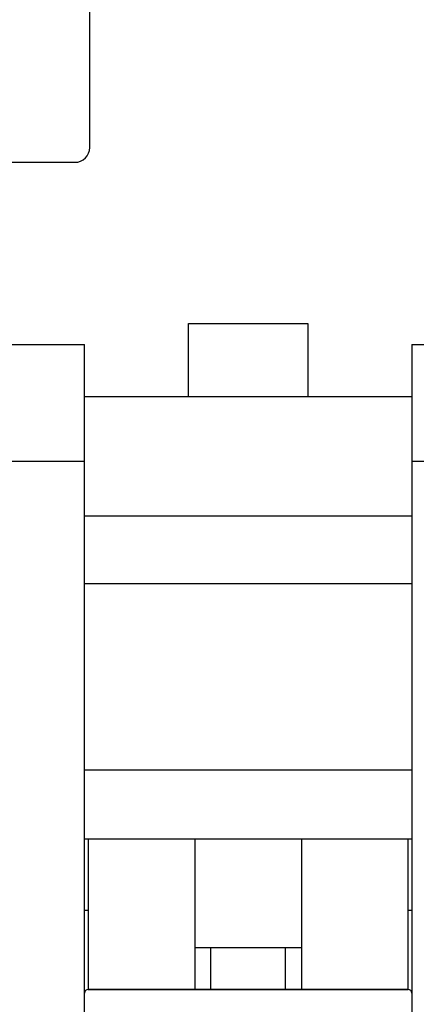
# Model space of a CAD drawing. Header units: millimetres. Extents: x 7592 to 10531, y 3981 to 6059.
# Tile 115 of 130: x 9469 to 9523, y 5505 to 5637. Entities that reach past the tile are written whole.
import ezdxf

# ---------------------------------------------------------------- set-up
doc = ezdxf.new("R2010")
doc.units = ezdxf.units.MM

msp = doc.modelspace()

# ---------------------------------------------------------------- linework, layer by layer
at = {"linetype": 'Continuous'}
for p, q in [((9478.666, 5619.746), (9478.666, 5659.496)), ((9457.056, 5617.746), (9476.666, 5617.746)), ((9491.966, 5586.246), (9491.966, 5596.096)), ((9491.966, 5596.096), (9507.966, 5596.096)), ((9507.966, 5596.096), (9507.966, 5586.246)), ((9467.966, 5593.246), (9477.966, 5593.246)), ((9477.966, 5577.592), (9477.966, 5593.246)), ((9521.966, 5593.246), (9521.966, 5577.592)), ((9521.966, 5593.246), (9531.966, 5593.246)), ((9521.966, 5586.246), (9477.966, 5586.246)), ((9467.966, 5577.592), (9477.966, 5577.592)), ((9477.966, 5475.9), (9477.966, 5577.592)), ((9521.966, 5577.592), (9521.966, 5475.9)), ((9521.966, 5577.592), (9531.966, 5577.592)), ((9477.966, 5570.246), (9521.966, 5570.246)), ((9521.963, 5561.096), (9477.968, 5561.096)), ((9477.968, 5536.096), (9521.963, 5536.096)), ((9477.967, 5526.846), (9521.969, 5526.846)), ((9478.466, 5526.844), (9478.466, 5506.598)), ((9492.816, 5526.846), (9492.816, 5525.246)), ((9507.116, 5526.846), (9507.116, 5525.246)), ((9521.466, 5506.598), (9521.466, 5526.844)), ((9492.816, 5525.246), (9492.816, 5506.596)), ((9507.116, 5525.246), (9507.116, 5506.596)), ((9477.966, 5517.246), (9478.467, 5517.246)), ((9521.466, 5517.246), (9521.966, 5517.246)), ((9492.816, 5512.246), (9507.116, 5512.246)), ((9494.966, 5506.638), (9494.966, 5512.246)), ((9504.966, 5506.638), (9504.966, 5512.246)), ((9521.466, 5506.596), (9478.466, 5506.596)), ((9478.466, 5506.596), (9521.466, 5506.596))]:
    msp.add_line(p, q, dxfattribs=at)
for centre, radius, start, end in [((9476.666, 5619.746), 2, 270, 0), ((9478.466, 5506.096), 0.5, 90, 180), ((9521.466, 5506.096), 0.5, 0, 90)]:
    msp.add_arc(centre, radius, start, end, dxfattribs=at)

doc.saveas('drawing.dxf')
